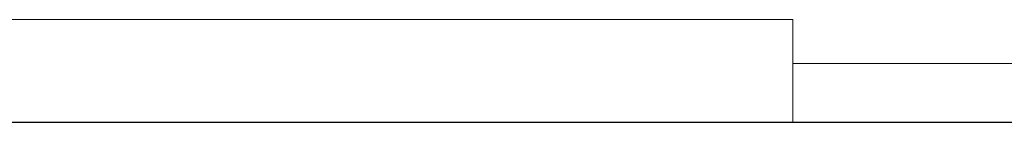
# Model space of a CAD drawing. Header units: millimetres. Extents: x 4476663 to 4477054, y -30323851 to -30323414.
# Tile 180 of 256: x 4476912.03 to 4476918.733, y -30323677.454 to -30323676.751. Entities that reach past the tile are written whole.
import ezdxf

# ---------------------------------------------------------------- set-up
doc = ezdxf.new("R2010")
doc.units = ezdxf.units.MM
doc.layers.add('IFC-Parede-Contorno', color=42, linetype='Continuous', lineweight=5)

msp = doc.modelspace()

# ---------------------------------------------------------------- linework, layer by layer
at = {"layer": 'IFC-Parede-Contorno', "color": 8, "lineweight": 5}
for p, q in [((4476910.3813, -30323676.7514), (4476917.2926, -30323676.7514)), ((4476917.2926, -30323677.2581), (4476917.2926, -30323676.7514)), ((4476917.2926, -30323677.341), (4476917.2926, -30323677.0514)), ((4476917.2926, -30323677.0514), (4476928.2348, -30323677.0514)), ((4476917.2926, -30323677.4514), (4476917.2926, -30323677.2581)), ((4476907.8083, -30323677.4537), (4476912.7657, -30323677.4537)), ((4476910.3524, -30323677.4514), (4476917.2512, -30323677.4514)), ((4476912.755, -30323677.4537), (4476914.3136, -30323677.4537)), ((4476912.7657, -30323677.4537), (4476954.0426, -30323677.4537)), ((4476917.2512, -30323677.4514), (4476917.2926, -30323677.4514)), ((4476917.2926, -30323677.4514), (4476928.2348, -30323677.4514))]:
    msp.add_line(p, q, dxfattribs=at)

doc.saveas('drawing.dxf')
